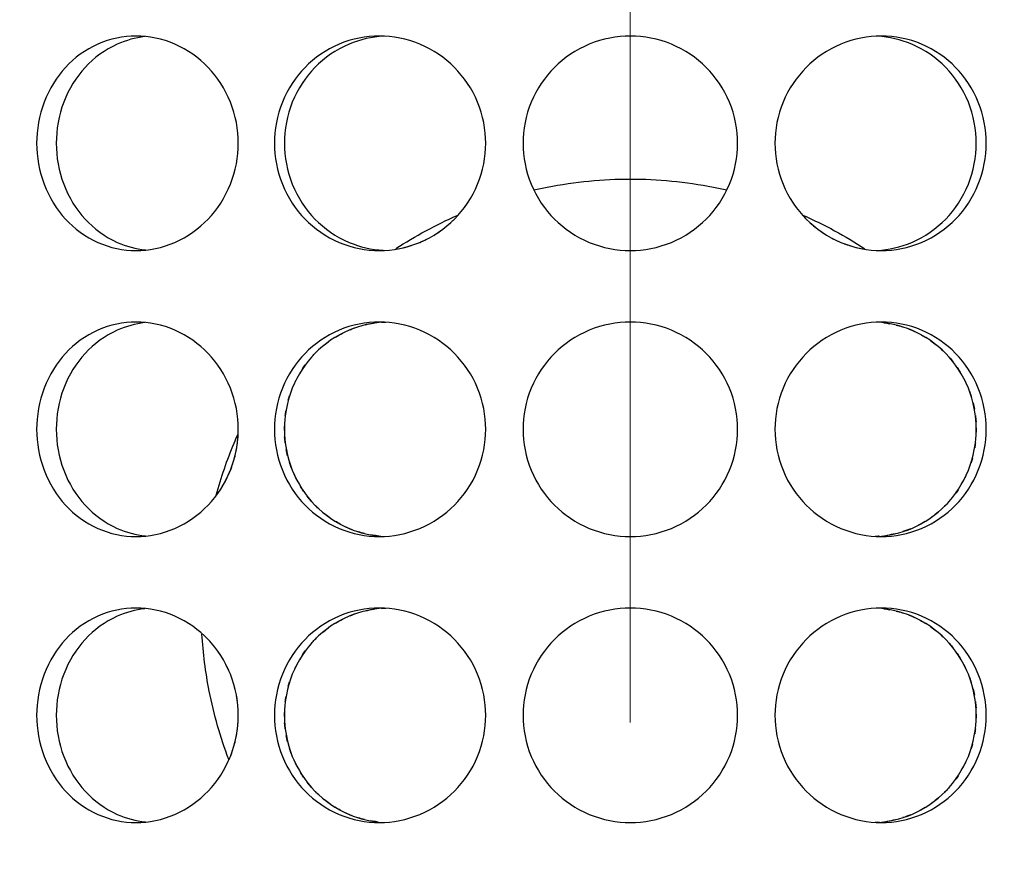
# Model space of a CAD drawing. Header units: millimetres. Extents: x 18 to 610, y -123 to 280.
# Tile 38 of 81: x 147.32 to 150.76, y 126.8 to 129.73. Entities that reach past the tile are written whole.
import ezdxf

# ---------------------------------------------------------------- set-up
doc = ezdxf.new("R2010")
doc.units = ezdxf.units.MM
doc.linetypes.add('CENTER', pattern=[8, 4.5, -1.5, 0.5, -1.5])
doc.linetypes.add('SOLID', pattern=[0])

# ---------------------------------------------------------------- blocks, each defined once
blk = doc.blocks.new('BlockOfCenters_4', base_point=(149.4534, 132.9721))
at = {"color": 6, "linetype": 'CENTER', "lineweight": 9}
blk.add_lwpolyline([(149.4534, 179.7721), (149.4534, 86.1721)], dxfattribs=at)
blk = doc.blocks.new('BlockOfViews_6')
at = {"linetype": 'SOLID', "lineweight": 30, "extrusion": (0, 0, -1)}
blk.add_circle((-149.4534, 132.9721, -114.25), 39, dxfattribs=at)
at = {"linetype": 'SOLID', "lineweight": 30}
blk.add_circle((149.4534, 132.9721, 111.75), 36.115, dxfattribs=at)
at = {"linetype": 'SOLID', "lineweight": 9, "extrusion": (0, 0, -1)}
blk.add_arc((-149.4534, 132.9721, -111.75), 37.59, 265, 175, dxfattribs=at)
at = {"linetype": 'SOLID', "lineweight": 30, "extrusion": (0, 0, -1)}
blk.add_arc((-149.4534, 132.9721, -69.235), 27.1, 119.86988, 60.13012, dxfattribs=at)
at = {"linetype": 'SOLID', "lineweight": 30}
for points, knots in [([(148.0834, 129.2971, 52.8606), (148.0834, 129.25, 52.8606), (148.0743, 129.1998, 52.8581), (148.0374, 129.1074, 52.8474), (148.0097, 129.0652, 52.8393), (147.9459, 128.9987, 52.8198), (147.9057, 128.9698, 52.8072), (147.818, 128.9315, 52.778), (147.7705, 128.9221, 52.7615), (147.682, 128.9221, 52.7293), (147.635, 128.9315, 52.7115), (147.5491, 128.9698, 52.6774), (147.5101, 128.9987, 52.6612), (147.4488, 129.0652, 52.6352), (147.4223, 129.1074, 52.6235), (147.3872, 129.1998, 52.608), (147.3786, 129.25, 52.6041), (147.3786, 129.3442, 52.6041), (147.3872, 129.3945, 52.608), (147.4223, 129.4868, 52.6235), (147.4488, 129.529, 52.6352), (147.5101, 129.5956, 52.6612), (147.5491, 129.6244, 52.6774), (147.635, 129.6627, 52.7115), (147.682, 129.6721, 52.7293), (147.7705, 129.6721, 52.7615), (147.818, 129.6627, 52.778), (147.9057, 129.6244, 52.8072), (147.9459, 129.5956, 52.8198), (148.0097, 129.529, 52.8393), (148.0374, 129.4868, 52.8474), (148.0743, 129.3945, 52.8581), (148.0834, 129.3442, 52.8606), (148.0834, 129.2971, 52.8606)], [0, 0, 0, 0, 0.141313, 0.141313, 0.282627, 0.282627, 0.42394, 0.42394, 0.565253, 0.565253, 0.706567, 0.706567, 0.84788, 0.84788, 0.989193, 0.989193, 1.130507, 1.130507, 1.27182, 1.27182, 1.413133, 1.413133, 1.554447, 1.554447, 1.69576, 1.69576, 1.837073, 1.837073, 1.978386, 1.978386, 2.1197, 2.1197, 2.261013, 2.261013, 2.261013, 2.261013]), ([(147.7566, 129.6699, 52.5435), (147.7241, 129.6661, 52.5313), (147.6913, 129.6573, 52.5187), (147.6176, 129.6244, 52.4893), (147.5786, 129.5956, 52.4731), (147.5173, 129.529, 52.4469), (147.4908, 129.4868, 52.4352), (147.4558, 129.3945, 52.4195), (147.4472, 129.3442, 52.4156), (147.4472, 129.25, 52.4156), (147.4558, 129.1998, 52.4195), (147.4908, 129.1074, 52.4352), (147.5173, 129.0652, 52.4469), (147.5786, 128.9987, 52.4731), (147.6176, 128.9698, 52.4893), (147.6919, 128.9367, 52.5189), (147.7255, 128.9277, 52.5319), (147.7586, 128.9241, 52.5442)], [0.60527, 0.60527, 0.60527, 0.60527, 0.70659, 0.70659, 0.847908, 0.847908, 0.989226, 0.989226, 1.130544, 1.130544, 1.271862, 1.271862, 1.41318, 1.41318, 1.554498, 1.554498, 1.657921, 1.657921, 1.657921, 1.657921]), ([(148.2096, 129.2971, 52.8944), (148.2096, 129.3442, 52.8944), (148.2188, 129.3945, 52.8968), (148.256, 129.4868, 52.906), (148.2841, 129.529, 52.9129), (148.3491, 129.5956, 52.9279), (148.3903, 129.6244, 52.937), (148.4808, 129.6627, 52.9557), (148.5301, 129.6721, 52.9651), (148.6229, 129.6721, 52.9814), (148.6725, 129.6627, 52.9895), (148.7639, 129.6244, 53.0029), (148.8058, 129.5956, 53.0084), (148.8719, 129.529, 53.0165), (148.9007, 129.4868, 53.0197), (148.9388, 129.3945, 53.0237), (148.9482, 129.3442, 53.0247), (148.9482, 129.25, 53.0247), (148.9388, 129.1998, 53.0237), (148.9007, 129.1074, 53.0197), (148.8719, 129.0652, 53.0165), (148.8058, 128.9987, 53.0084), (148.7639, 128.9698, 53.0029), (148.6725, 128.9315, 52.9895), (148.6229, 128.9221, 52.9814), (148.5301, 128.9221, 52.9651), (148.4808, 128.9315, 52.9557), (148.3903, 128.9698, 52.937), (148.3491, 128.9987, 52.9279), (148.2841, 129.0652, 52.9129), (148.256, 129.1074, 52.906), (148.2188, 129.1998, 52.8968), (148.2096, 129.25, 52.8944), (148.2096, 129.2971, 52.8944)], [0, 0, 0, 0, 0.141313, 0.141313, 0.282627, 0.282627, 0.42394, 0.42394, 0.565253, 0.565253, 0.706567, 0.706567, 0.84788, 0.84788, 0.989193, 0.989193, 1.130507, 1.130507, 1.27182, 1.27182, 1.413133, 1.413133, 1.554447, 1.554447, 1.69576, 1.69576, 1.837073, 1.837073, 1.978386, 1.978386, 2.1197, 2.1197, 2.261013, 2.261013, 2.261013, 2.261013]), ([(148.5911, 129.6716, 52.7727), (148.5508, 129.6693, 52.7654), (148.509, 129.66, 52.7573), (148.425, 129.6244, 52.7399), (148.3838, 129.5956, 52.7307), (148.3189, 129.529, 52.7155), (148.2908, 129.4868, 52.7086), (148.2536, 129.3945, 52.6993), (148.2445, 129.3442, 52.6969), (148.2445, 129.2971, 52.6969)], [1.7161075, 1.7161075, 1.7161075, 1.7161075, 1.8371343, 1.8371343, 1.9784523, 1.9784523, 2.1197704, 2.1197704, 2.2610885, 2.2610885, 2.2610885, 2.2610885]), ([(149.8284, 129.2971, 53.036), (149.8284, 129.25, 53.036), (149.819, 129.1998, 53.0368), (149.7807, 129.1074, 53.0394), (149.7519, 129.0652, 53.0413), (149.6853, 128.9987, 53.0448), (149.6432, 128.9698, 53.0466), (149.5508, 128.9315, 53.0493), (149.5005, 128.9221, 53.05), (149.4063, 128.9221, 53.05), (149.3561, 128.9315, 53.0493), (149.2637, 128.9698, 53.0466), (149.2216, 128.9987, 53.0448), (149.155, 129.0652, 53.0413), (149.1261, 129.1074, 53.0394), (149.0879, 129.1998, 53.0368), (149.0784, 129.25, 53.036), (149.0784, 129.3442, 53.036), (149.0879, 129.3945, 53.0368), (149.1261, 129.4868, 53.0394), (149.155, 129.529, 53.0413), (149.2216, 129.5956, 53.0448), (149.2637, 129.6244, 53.0466), (149.3561, 129.6627, 53.0493), (149.4063, 129.6721, 53.05), (149.5005, 129.6721, 53.05), (149.5508, 129.6627, 53.0493), (149.6432, 129.6244, 53.0466), (149.6853, 129.5956, 53.0448), (149.7519, 129.529, 53.0413), (149.7807, 129.4868, 53.0394), (149.819, 129.3945, 53.0368), (149.8284, 129.3442, 53.036), (149.8284, 129.2971, 53.036)], [0, 0, 0, 0, 0.141313, 0.141313, 0.282627, 0.282627, 0.42394, 0.42394, 0.565253, 0.565253, 0.706567, 0.706567, 0.84788, 0.84788, 0.989193, 0.989193, 1.130507, 1.130507, 1.27182, 1.27182, 1.413133, 1.413133, 1.554447, 1.554447, 1.69576, 1.69576, 1.837073, 1.837073, 1.978386, 1.978386, 2.1197, 2.1197, 2.261013, 2.261013, 2.261013, 2.261013]), ([(150.6972, 129.2971, 52.8944), (150.6972, 129.25, 52.8944), (150.6881, 129.1998, 52.8968), (150.6509, 129.1074, 52.906), (150.6228, 129.0652, 52.9129), (150.5578, 128.9987, 52.9279), (150.5166, 128.9698, 52.937), (150.4261, 128.9315, 52.9557), (150.3768, 128.9221, 52.9651), (150.284, 128.9221, 52.9814), (150.2344, 128.9315, 52.9895), (150.1429, 128.9698, 53.0029), (150.1011, 128.9987, 53.0084), (150.0349, 129.0652, 53.0165), (150.0062, 129.1074, 53.0197), (149.968, 129.1998, 53.0237), (149.9586, 129.25, 53.0247), (149.9586, 129.3442, 53.0247), (149.968, 129.3945, 53.0237), (150.0062, 129.4868, 53.0197), (150.0349, 129.529, 53.0165), (150.1011, 129.5956, 53.0084), (150.1429, 129.6244, 53.0029), (150.2344, 129.6627, 52.9895), (150.284, 129.6721, 52.9814), (150.3768, 129.6721, 52.9651), (150.4261, 129.6627, 52.9557), (150.5166, 129.6244, 52.937), (150.5578, 129.5956, 52.9279), (150.6228, 129.529, 52.9129), (150.6509, 129.4868, 52.906), (150.6881, 129.3945, 52.8968), (150.6972, 129.3442, 52.8944), (150.6972, 129.2971, 52.8944)], [0, 0, 0, 0, 0.141313, 0.141313, 0.282627, 0.282627, 0.42394, 0.42394, 0.565253, 0.565253, 0.706567, 0.706567, 0.84788, 0.84788, 0.989193, 0.989193, 1.130507, 1.130507, 1.27182, 1.27182, 1.413133, 1.413133, 1.554447, 1.554447, 1.69576, 1.69576, 1.837073, 1.837073, 1.978386, 1.978386, 2.1197, 2.1197, 2.261013, 2.261013, 2.261013, 2.261013]), ([(150.6624, 129.2971, 52.6969), (150.6624, 129.3442, 52.6969), (150.6533, 129.3945, 52.6993), (150.6161, 129.4868, 52.7086), (150.588, 129.529, 52.7155), (150.5231, 129.5956, 52.7307), (150.4819, 129.6244, 52.7399), (150.3984, 129.6597, 52.7572), (150.3573, 129.6691, 52.7652), (150.3174, 129.6715, 52.7724)], [0, 0, 0, 0, 0.1413181, 0.1413181, 0.2826362, 0.2826362, 0.4239542, 0.4239542, 0.5433165, 0.5433165, 0.5433165, 0.5433165]), ([(148.2445, 129.2971, 52.6969), (148.2445, 129.25, 52.6969), (148.2536, 129.1998, 52.6993), (148.2908, 129.1074, 52.7086), (148.3189, 129.0652, 52.7155), (148.3838, 128.9987, 52.7307), (148.425, 128.9698, 52.7399), (148.5085, 128.9345, 52.7572), (148.5496, 128.9252, 52.7652), (148.5894, 128.9228, 52.7724)], [0, 0, 0, 0, 0.1413181, 0.1413181, 0.2826362, 0.2826362, 0.4239542, 0.4239542, 0.5433165, 0.5433165, 0.5433165, 0.5433165]), ([(150.3158, 128.9227, 52.7727), (150.3561, 128.9249, 52.7654), (150.3979, 128.9343, 52.7573), (150.4819, 128.9698, 52.7399), (150.5231, 128.9987, 52.7307), (150.588, 129.0652, 52.7155), (150.6161, 129.1074, 52.7086), (150.6533, 129.1998, 52.6993), (150.6624, 129.25, 52.6969), (150.6624, 129.2971, 52.6969)], [1.7161075, 1.7161075, 1.7161075, 1.7161075, 1.8371343, 1.8371343, 1.9784523, 1.9784523, 2.1197704, 2.1197704, 2.2610885, 2.2610885, 2.2610885, 2.2610885]), ([(149.1168, 129.1339, 51.9858), (149.1322, 129.1374, 51.9871), (149.1475, 129.1407, 51.9883), (149.2602, 129.1629, 51.9965), (149.3583, 129.1721, 52), (149.5486, 129.1721, 52), (149.6467, 129.1629, 51.9965), (149.7595, 129.1407, 51.9883), (149.7749, 129.1374, 51.9871), (149.7903, 129.1338, 51.9858)], [6.5230078, 6.5230078, 6.5230078, 6.5230078, 6.5681243, 6.5681243, 6.8535807, 6.8535807, 7.1390372, 7.1390372, 7.1844256, 7.1844256, 7.1844256, 7.1844256]), ([(150.0557, 129.045, 42.986), (150.0597, 129.0405, 42.9865), (150.0638, 129.0362, 42.987), (150.0686, 129.0314, 42.9876), (150.0691, 129.0309, 42.9877), (150.0696, 129.0303, 42.9877)], [0.26474914, 0.26474914, 0.26474914, 0.26474914, 0.28262679, 0.28262679, 0.28490661, 0.28490661, 0.28490661, 0.28490661]), ([(148.7145, 128.9492, 43.0043), (148.7158, 128.9497, 43.0042), (148.717, 128.9502, 43.004), (148.726, 128.9539, 43.0027), (148.7337, 128.9575, 43.0015), (148.7413, 128.9613, 43.0005)], [1.83328774, 1.83328774, 1.83328774, 1.83328774, 1.8370731, 1.8370731, 1.86115908, 1.86115908, 1.86115908, 1.86115908]), ([(148.0834, 128.2971, 52.8606), (148.0834, 128.25, 52.8606), (148.0743, 128.1998, 52.8581), (148.0374, 128.1074, 52.8474), (148.0097, 128.0652, 52.8393), (147.9459, 127.9987, 52.8198), (147.9057, 127.9698, 52.8072), (147.818, 127.9315, 52.778), (147.7705, 127.9221, 52.7615), (147.682, 127.9221, 52.7293), (147.635, 127.9315, 52.7115), (147.5491, 127.9698, 52.6774), (147.5101, 127.9987, 52.6612), (147.4488, 128.0652, 52.6352), (147.4223, 128.1074, 52.6235), (147.3872, 128.1998, 52.608), (147.3786, 128.25, 52.6041), (147.3786, 128.3442, 52.6041), (147.3872, 128.3945, 52.608), (147.4223, 128.4868, 52.6235), (147.4488, 128.529, 52.6352), (147.5101, 128.5956, 52.6612), (147.5491, 128.6244, 52.6774), (147.635, 128.6627, 52.7115), (147.682, 128.6721, 52.7293), (147.7705, 128.6721, 52.7615), (147.818, 128.6627, 52.778), (147.9057, 128.6244, 52.8072), (147.9459, 128.5956, 52.8198), (148.0097, 128.529, 52.8393), (148.0374, 128.4868, 52.8474), (148.0743, 128.3945, 52.8581), (148.0834, 128.3442, 52.8606), (148.0834, 128.2971, 52.8606)], [0, 0, 0, 0, 0.141313, 0.141313, 0.282627, 0.282627, 0.42394, 0.42394, 0.565253, 0.565253, 0.706567, 0.706567, 0.84788, 0.84788, 0.989193, 0.989193, 1.130507, 1.130507, 1.27182, 1.27182, 1.413133, 1.413133, 1.554447, 1.554447, 1.69576, 1.69576, 1.837073, 1.837073, 1.978386, 1.978386, 2.1197, 2.1197, 2.261013, 2.261013, 2.261013, 2.261013]), ([(147.7566, 128.6699, 52.5435), (147.7241, 128.6661, 52.5313), (147.6913, 128.6573, 52.5187), (147.6176, 128.6244, 52.4893), (147.5786, 128.5956, 52.4731), (147.5173, 128.529, 52.4469), (147.4908, 128.4868, 52.4352), (147.4558, 128.3945, 52.4195), (147.4472, 128.3442, 52.4156), (147.4472, 128.25, 52.4156), (147.4558, 128.1998, 52.4195), (147.4908, 128.1074, 52.4352), (147.5173, 128.0652, 52.4469), (147.5786, 127.9987, 52.4731), (147.6176, 127.9698, 52.4893), (147.6919, 127.9367, 52.5189), (147.7255, 127.9277, 52.5319), (147.7586, 127.9241, 52.5442)], [0.60527, 0.60527, 0.60527, 0.60527, 0.70659, 0.70659, 0.847908, 0.847908, 0.989226, 0.989226, 1.130544, 1.130544, 1.271862, 1.271862, 1.41318, 1.41318, 1.554498, 1.554498, 1.657921, 1.657921, 1.657921, 1.657921]), ([(148.2096, 128.2971, 52.8944), (148.2096, 128.3442, 52.8944), (148.2188, 128.3945, 52.8968), (148.256, 128.4868, 52.906), (148.2841, 128.529, 52.9129), (148.3491, 128.5956, 52.9279), (148.3903, 128.6244, 52.937), (148.4808, 128.6627, 52.9557), (148.5301, 128.6721, 52.9651), (148.6229, 128.6721, 52.9814), (148.6725, 128.6627, 52.9895), (148.7639, 128.6244, 53.0029), (148.8058, 128.5956, 53.0084), (148.8719, 128.529, 53.0165), (148.9007, 128.4868, 53.0197), (148.9388, 128.3945, 53.0237), (148.9482, 128.3442, 53.0247), (148.9482, 128.25, 53.0247), (148.9388, 128.1998, 53.0237), (148.9007, 128.1074, 53.0197), (148.8719, 128.0652, 53.0165), (148.8058, 127.9987, 53.0084), (148.7639, 127.9698, 53.0029), (148.6725, 127.9315, 52.9895), (148.6229, 127.9221, 52.9814), (148.5301, 127.9221, 52.9651), (148.4808, 127.9315, 52.9557), (148.3903, 127.9698, 52.937), (148.3491, 127.9987, 52.9279), (148.2841, 128.0652, 52.9129), (148.256, 128.1074, 52.906), (148.2188, 128.1998, 52.8968), (148.2096, 128.25, 52.8944), (148.2096, 128.2971, 52.8944)], [0, 0, 0, 0, 0.141313, 0.141313, 0.282627, 0.282627, 0.42394, 0.42394, 0.565253, 0.565253, 0.706567, 0.706567, 0.84788, 0.84788, 0.989193, 0.989193, 1.130507, 1.130507, 1.27182, 1.27182, 1.413133, 1.413133, 1.554447, 1.554447, 1.69576, 1.69576, 1.837073, 1.837073, 1.978386, 1.978386, 2.1197, 2.1197, 2.261013, 2.261013, 2.261013, 2.261013]), ([(148.5911, 128.6716, 52.7727), (148.5508, 128.6693, 52.7654), (148.509, 128.66, 52.7573), (148.425, 128.6244, 52.7399), (148.3838, 128.5956, 52.7307), (148.3189, 128.529, 52.7155), (148.2908, 128.4868, 52.7086), (148.2536, 128.3945, 52.6993), (148.2445, 128.3442, 52.6969), (148.2445, 128.2971, 52.6969)], [1.7161075, 1.7161075, 1.7161075, 1.7161075, 1.8371343, 1.8371343, 1.9784523, 1.9784523, 2.1197704, 2.1197704, 2.2610885, 2.2610885, 2.2610885, 2.2610885]), ([(149.8284, 128.2971, 53.036), (149.8284, 128.25, 53.036), (149.819, 128.1998, 53.0368), (149.7807, 128.1074, 53.0394), (149.7519, 128.0652, 53.0413), (149.6853, 127.9987, 53.0448), (149.6432, 127.9698, 53.0466), (149.5508, 127.9315, 53.0493), (149.5005, 127.9221, 53.05), (149.4063, 127.9221, 53.05), (149.3561, 127.9315, 53.0493), (149.2637, 127.9698, 53.0466), (149.2216, 127.9987, 53.0448), (149.155, 128.0652, 53.0413), (149.1261, 128.1074, 53.0394), (149.0879, 128.1998, 53.0368), (149.0784, 128.25, 53.036), (149.0784, 128.3442, 53.036), (149.0879, 128.3945, 53.0368), (149.1261, 128.4868, 53.0394), (149.155, 128.529, 53.0413), (149.2216, 128.5956, 53.0448), (149.2637, 128.6244, 53.0466), (149.3561, 128.6627, 53.0493), (149.4063, 128.6721, 53.05), (149.5005, 128.6721, 53.05), (149.5508, 128.6627, 53.0493), (149.6432, 128.6244, 53.0466), (149.6853, 128.5956, 53.0448), (149.7519, 128.529, 53.0413), (149.7807, 128.4868, 53.0394), (149.819, 128.3945, 53.0368), (149.8284, 128.3442, 53.036), (149.8284, 128.2971, 53.036)], [0, 0, 0, 0, 0.141313, 0.141313, 0.282627, 0.282627, 0.42394, 0.42394, 0.565253, 0.565253, 0.706567, 0.706567, 0.84788, 0.84788, 0.989193, 0.989193, 1.130507, 1.130507, 1.27182, 1.27182, 1.413133, 1.413133, 1.554447, 1.554447, 1.69576, 1.69576, 1.837073, 1.837073, 1.978386, 1.978386, 2.1197, 2.1197, 2.261013, 2.261013, 2.261013, 2.261013]), ([(150.6972, 128.2971, 52.8944), (150.6972, 128.25, 52.8944), (150.6881, 128.1998, 52.8968), (150.6509, 128.1074, 52.906), (150.6228, 128.0652, 52.9129), (150.5578, 127.9987, 52.9279), (150.5166, 127.9698, 52.937), (150.4261, 127.9315, 52.9557), (150.3768, 127.9221, 52.9651), (150.284, 127.9221, 52.9814), (150.2344, 127.9315, 52.9895), (150.1429, 127.9698, 53.0029), (150.1011, 127.9987, 53.0084), (150.0349, 128.0652, 53.0165), (150.0062, 128.1074, 53.0197), (149.968, 128.1998, 53.0237), (149.9586, 128.25, 53.0247), (149.9586, 128.3442, 53.0247), (149.968, 128.3945, 53.0237), (150.0062, 128.4868, 53.0197), (150.0349, 128.529, 53.0165), (150.1011, 128.5956, 53.0084), (150.1429, 128.6244, 53.0029), (150.2344, 128.6627, 52.9895), (150.284, 128.6721, 52.9814), (150.3768, 128.6721, 52.9651), (150.4261, 128.6627, 52.9557), (150.5166, 128.6244, 52.937), (150.5578, 128.5956, 52.9279), (150.6228, 128.529, 52.9129), (150.6509, 128.4868, 52.906), (150.6881, 128.3945, 52.8968), (150.6972, 128.3442, 52.8944), (150.6972, 128.2971, 52.8944)], [0, 0, 0, 0, 0.141313, 0.141313, 0.282627, 0.282627, 0.42394, 0.42394, 0.565253, 0.565253, 0.706567, 0.706567, 0.84788, 0.84788, 0.989193, 0.989193, 1.130507, 1.130507, 1.27182, 1.27182, 1.413133, 1.413133, 1.554447, 1.554447, 1.69576, 1.69576, 1.837073, 1.837073, 1.978386, 1.978386, 2.1197, 2.1197, 2.261013, 2.261013, 2.261013, 2.261013]), ([(150.6624, 128.2971, 52.6969), (150.6624, 128.3442, 52.6969), (150.6533, 128.3945, 52.6993), (150.6161, 128.4868, 52.7086), (150.588, 128.529, 52.7155), (150.5231, 128.5956, 52.7307), (150.4819, 128.6244, 52.7399), (150.3984, 128.6597, 52.7572), (150.3573, 128.6691, 52.7652), (150.3174, 128.6715, 52.7724)], [0, 0, 0, 0, 0.1413181, 0.1413181, 0.2826362, 0.2826362, 0.4239542, 0.4239542, 0.5433165, 0.5433165, 0.5433165, 0.5433165]), ([(150.4251, 128.6482, 43.2483), (150.4289, 128.6467, 43.2491), (150.4328, 128.6452, 43.2499), (150.4398, 128.6422, 43.2513), (150.4429, 128.6409, 43.252), (150.446, 128.6394, 43.2526)], [0.69463762, 0.69463762, 0.69463762, 0.69463762, 0.70659008, 0.70659008, 0.71644455, 0.71644455, 0.71644455, 0.71644455]), ([(148.3377, 128.5475, 43.2801), (148.3422, 128.5526, 43.279), (148.3467, 128.5575, 43.2779), (148.3531, 128.5641, 43.2765), (148.3549, 128.5659, 43.276), (148.3567, 128.5676, 43.2756)], [1.39299918, 1.39299918, 1.39299918, 1.39299918, 1.4131805, 1.4131805, 1.42078829, 1.42078829, 1.42078829, 1.42078829]), ([(148.2445, 128.2927, 43.3031), (148.2445, 128.2942, 43.3031), (148.2445, 128.2956, 43.3031), (148.2445, 128.3006, 43.3031), (148.2445, 128.3041, 43.3031), (148.2446, 128.3075, 43.3031)], [1.12610749, 1.12610749, 1.12610749, 1.12610749, 1.13054426, 1.13054426, 1.14092181, 1.14092181, 1.14092181, 1.14092181]), ([(148.2445, 128.2971, 52.6969), (148.2445, 128.25, 52.6969), (148.2536, 128.1998, 52.6993), (148.2908, 128.1074, 52.7086), (148.3189, 128.0652, 52.7155), (148.3838, 127.9987, 52.7307), (148.425, 127.9698, 52.7399), (148.5085, 127.9345, 52.7572), (148.5496, 127.9252, 52.7652), (148.5894, 127.9228, 52.7724)], [0, 0, 0, 0, 0.1413181, 0.1413181, 0.2826362, 0.2826362, 0.4239542, 0.4239542, 0.5433165, 0.5433165, 0.5433165, 0.5433165]), ([(150.3158, 127.9227, 52.7727), (150.3561, 127.9249, 52.7654), (150.3979, 127.9343, 52.7573), (150.4819, 127.9698, 52.7399), (150.5231, 127.9987, 52.7307), (150.588, 128.0652, 52.7155), (150.6161, 128.1074, 52.7086), (150.6533, 128.1998, 52.6993), (150.6624, 128.25, 52.6969), (150.6624, 128.2971, 52.6969)], [1.7161075, 1.7161075, 1.7161075, 1.7161075, 1.8371343, 1.8371343, 1.9784523, 1.9784523, 2.1197704, 2.1197704, 2.2610885, 2.2610885, 2.2610885, 2.2610885]), ([(150.6624, 128.3016, 43.3031), (150.6624, 128.3001, 43.3031), (150.6624, 128.2986, 43.3031), (150.6624, 128.2937, 43.3031), (150.6624, 128.2902, 43.3031), (150.6623, 128.2867, 43.3031)], [1.12610749, 1.12610749, 1.12610749, 1.12610749, 1.13054426, 1.13054426, 1.14092181, 1.14092181, 1.14092181, 1.14092181]), ([(148.0064, 128.0673, 51.7291), (148.0233, 128.1289, 51.7356), (148.0441, 128.1897, 51.7436), (148.073, 128.259, 51.7542), (148.0774, 128.2692, 51.7558), (148.0819, 128.2794, 51.7575)], [4.9574652, 4.9574652, 4.9574652, 4.9574652, 5.1404043, 5.1404043, 5.1721975, 5.1721975, 5.1721975, 5.1721975]), ([(148.0501, 128.14, 43.1489), (148.0521, 128.1445, 43.1483), (148.054, 128.149, 43.1478), (148.0589, 128.1613, 43.1463), (148.0618, 128.1692, 43.1455), (148.0644, 128.1771, 43.1448)], [2.10574758, 2.10574758, 2.10574758, 2.10574758, 2.11969975, 2.11969975, 2.14336566, 2.14336566, 2.14336566, 2.14336566]), ([(150.5692, 128.0467, 43.2801), (150.5647, 128.0416, 43.279), (150.5601, 128.0367, 43.2779), (150.5538, 128.0302, 43.2765), (150.552, 128.0284, 43.276), (150.5502, 128.0266, 43.2756)], [1.39299918, 1.39299918, 1.39299918, 1.39299918, 1.4131805, 1.4131805, 1.42078829, 1.42078829, 1.42078829, 1.42078829]), ([(148.4818, 127.946, 43.2483), (148.4779, 127.9475, 43.2491), (148.4741, 127.9491, 43.2499), (148.4671, 127.952, 43.2513), (148.464, 127.9534, 43.252), (148.4609, 127.9548, 43.2526)], [0.69463762, 0.69463762, 0.69463762, 0.69463762, 0.70659008, 0.70659008, 0.71644455, 0.71644455, 0.71644455, 0.71644455]), ([(148.0834, 127.2971, 52.8606), (148.0834, 127.25, 52.8606), (148.0743, 127.1998, 52.8581), (148.0374, 127.1074, 52.8474), (148.0097, 127.0652, 52.8393), (147.9459, 126.9987, 52.8198), (147.9057, 126.9698, 52.8072), (147.818, 126.9315, 52.778), (147.7705, 126.9221, 52.7615), (147.682, 126.9221, 52.7293), (147.635, 126.9315, 52.7115), (147.5491, 126.9698, 52.6774), (147.5101, 126.9987, 52.6612), (147.4488, 127.0652, 52.6352), (147.4223, 127.1074, 52.6235), (147.3872, 127.1998, 52.608), (147.3786, 127.25, 52.6041), (147.3786, 127.3442, 52.6041), (147.3872, 127.3945, 52.608), (147.4223, 127.4868, 52.6235), (147.4488, 127.529, 52.6352), (147.5101, 127.5956, 52.6612), (147.5491, 127.6244, 52.6774), (147.635, 127.6627, 52.7115), (147.682, 127.6721, 52.7293), (147.7705, 127.6721, 52.7615), (147.818, 127.6627, 52.778), (147.9057, 127.6244, 52.8072), (147.9459, 127.5956, 52.8198), (148.0097, 127.529, 52.8393), (148.0374, 127.4868, 52.8474), (148.0743, 127.3945, 52.8581), (148.0834, 127.3442, 52.8606), (148.0834, 127.2971, 52.8606)], [0, 0, 0, 0, 0.141313, 0.141313, 0.282627, 0.282627, 0.42394, 0.42394, 0.565253, 0.565253, 0.706567, 0.706567, 0.84788, 0.84788, 0.989193, 0.989193, 1.130507, 1.130507, 1.27182, 1.27182, 1.413133, 1.413133, 1.554447, 1.554447, 1.69576, 1.69576, 1.837073, 1.837073, 1.978386, 1.978386, 2.1197, 2.1197, 2.261013, 2.261013, 2.261013, 2.261013]), ([(147.7566, 127.6699, 52.5435), (147.7241, 127.6661, 52.5313), (147.6913, 127.6573, 52.5187), (147.6176, 127.6244, 52.4893), (147.5786, 127.5956, 52.4731), (147.5173, 127.529, 52.4469), (147.4908, 127.4868, 52.4352), (147.4558, 127.3945, 52.4195), (147.4472, 127.3442, 52.4156), (147.4472, 127.25, 52.4156), (147.4558, 127.1998, 52.4195), (147.4908, 127.1074, 52.4352), (147.5173, 127.0652, 52.4469), (147.5786, 126.9987, 52.4731), (147.6176, 126.9698, 52.4893), (147.6919, 126.9367, 52.5189), (147.7255, 126.9277, 52.5319), (147.7586, 126.9241, 52.5442)], [0.60527, 0.60527, 0.60527, 0.60527, 0.70659, 0.70659, 0.847908, 0.847908, 0.989226, 0.989226, 1.130544, 1.130544, 1.271862, 1.271862, 1.41318, 1.41318, 1.554498, 1.554498, 1.657921, 1.657921, 1.657921, 1.657921]), ([(148.2096, 127.2971, 52.8944), (148.2096, 127.3442, 52.8944), (148.2188, 127.3945, 52.8968), (148.256, 127.4868, 52.906), (148.2841, 127.529, 52.9129), (148.3491, 127.5956, 52.9279), (148.3903, 127.6244, 52.937), (148.4808, 127.6627, 52.9557), (148.5301, 127.6721, 52.9651), (148.6229, 127.6721, 52.9814), (148.6725, 127.6627, 52.9895), (148.7639, 127.6244, 53.0029), (148.8058, 127.5956, 53.0084), (148.8719, 127.529, 53.0165), (148.9007, 127.4868, 53.0197), (148.9388, 127.3945, 53.0237), (148.9482, 127.3442, 53.0247), (148.9482, 127.25, 53.0247), (148.9388, 127.1998, 53.0237), (148.9007, 127.1074, 53.0197), (148.8719, 127.0652, 53.0165), (148.8058, 126.9987, 53.0084), (148.7639, 126.9698, 53.0029), (148.6725, 126.9315, 52.9895), (148.6229, 126.9221, 52.9814), (148.5301, 126.9221, 52.9651), (148.4808, 126.9315, 52.9557), (148.3903, 126.9698, 52.937), (148.3491, 126.9987, 52.9279), (148.2841, 127.0652, 52.9129), (148.256, 127.1074, 52.906), (148.2188, 127.1998, 52.8968), (148.2096, 127.25, 52.8944), (148.2096, 127.2971, 52.8944)], [0, 0, 0, 0, 0.141313, 0.141313, 0.282627, 0.282627, 0.42394, 0.42394, 0.565253, 0.565253, 0.706567, 0.706567, 0.84788, 0.84788, 0.989193, 0.989193, 1.130507, 1.130507, 1.27182, 1.27182, 1.413133, 1.413133, 1.554447, 1.554447, 1.69576, 1.69576, 1.837073, 1.837073, 1.978386, 1.978386, 2.1197, 2.1197, 2.261013, 2.261013, 2.261013, 2.261013]), ([(148.5911, 127.6716, 52.7727), (148.5508, 127.6693, 52.7654), (148.509, 127.66, 52.7573), (148.425, 127.6244, 52.7399), (148.3838, 127.5956, 52.7307), (148.3189, 127.529, 52.7155), (148.2908, 127.4868, 52.7086), (148.2536, 127.3945, 52.6993), (148.2445, 127.3442, 52.6969), (148.2445, 127.2971, 52.6969)], [1.7161075, 1.7161075, 1.7161075, 1.7161075, 1.8371343, 1.8371343, 1.9784523, 1.9784523, 2.1197704, 2.1197704, 2.2610885, 2.2610885, 2.2610885, 2.2610885]), ([(149.8284, 127.2971, 53.036), (149.8284, 127.25, 53.036), (149.819, 127.1998, 53.0368), (149.7807, 127.1074, 53.0394), (149.7519, 127.0652, 53.0413), (149.6853, 126.9987, 53.0448), (149.6432, 126.9698, 53.0466), (149.5508, 126.9315, 53.0493), (149.5005, 126.9221, 53.05), (149.4063, 126.9221, 53.05), (149.3561, 126.9315, 53.0493), (149.2637, 126.9698, 53.0466), (149.2216, 126.9987, 53.0448), (149.155, 127.0652, 53.0413), (149.1261, 127.1074, 53.0394), (149.0879, 127.1998, 53.0368), (149.0784, 127.25, 53.036), (149.0784, 127.3442, 53.036), (149.0879, 127.3945, 53.0368), (149.1261, 127.4868, 53.0394), (149.155, 127.529, 53.0413), (149.2216, 127.5956, 53.0448), (149.2637, 127.6244, 53.0466), (149.3561, 127.6627, 53.0493), (149.4063, 127.6721, 53.05), (149.5005, 127.6721, 53.05), (149.5508, 127.6627, 53.0493), (149.6432, 127.6244, 53.0466), (149.6853, 127.5956, 53.0448), (149.7519, 127.529, 53.0413), (149.7807, 127.4868, 53.0394), (149.819, 127.3945, 53.0368), (149.8284, 127.3442, 53.036), (149.8284, 127.2971, 53.036)], [0, 0, 0, 0, 0.141313, 0.141313, 0.282627, 0.282627, 0.42394, 0.42394, 0.565253, 0.565253, 0.706567, 0.706567, 0.84788, 0.84788, 0.989193, 0.989193, 1.130507, 1.130507, 1.27182, 1.27182, 1.413133, 1.413133, 1.554447, 1.554447, 1.69576, 1.69576, 1.837073, 1.837073, 1.978386, 1.978386, 2.1197, 2.1197, 2.261013, 2.261013, 2.261013, 2.261013]), ([(150.6972, 127.2971, 52.8944), (150.6972, 127.25, 52.8944), (150.6881, 127.1998, 52.8968), (150.6509, 127.1074, 52.906), (150.6228, 127.0652, 52.9129), (150.5578, 126.9987, 52.9279), (150.5166, 126.9698, 52.937), (150.4261, 126.9315, 52.9557), (150.3768, 126.9221, 52.9651), (150.284, 126.9221, 52.9814), (150.2344, 126.9315, 52.9895), (150.1429, 126.9698, 53.0029), (150.1011, 126.9987, 53.0084), (150.0349, 127.0652, 53.0165), (150.0062, 127.1074, 53.0197), (149.968, 127.1998, 53.0237), (149.9586, 127.25, 53.0247), (149.9586, 127.3442, 53.0247), (149.968, 127.3945, 53.0237), (150.0062, 127.4868, 53.0197), (150.0349, 127.529, 53.0165), (150.1011, 127.5956, 53.0084), (150.1429, 127.6244, 53.0029), (150.2344, 127.6627, 52.9895), (150.284, 127.6721, 52.9814), (150.3768, 127.6721, 52.9651), (150.4261, 127.6627, 52.9557), (150.5166, 127.6244, 52.937), (150.5578, 127.5956, 52.9279), (150.6228, 127.529, 52.9129), (150.6509, 127.4868, 52.906), (150.6881, 127.3945, 52.8968), (150.6972, 127.3442, 52.8944), (150.6972, 127.2971, 52.8944)], [0, 0, 0, 0, 0.141313, 0.141313, 0.282627, 0.282627, 0.42394, 0.42394, 0.565253, 0.565253, 0.706567, 0.706567, 0.84788, 0.84788, 0.989193, 0.989193, 1.130507, 1.130507, 1.27182, 1.27182, 1.413133, 1.413133, 1.554447, 1.554447, 1.69576, 1.69576, 1.837073, 1.837073, 1.978386, 1.978386, 2.1197, 2.1197, 2.261013, 2.261013, 2.261013, 2.261013]), ([(150.6624, 127.2971, 52.6969), (150.6624, 127.3442, 52.6969), (150.6533, 127.3945, 52.6993), (150.6161, 127.4868, 52.7086), (150.588, 127.529, 52.7155), (150.5231, 127.5956, 52.7307), (150.4819, 127.6244, 52.7399), (150.3984, 127.6597, 52.7572), (150.3573, 127.6691, 52.7652), (150.3174, 127.6715, 52.7724)], [0, 0, 0, 0, 0.1413181, 0.1413181, 0.2826362, 0.2826362, 0.4239542, 0.4239542, 0.5433165, 0.5433165, 0.5433165, 0.5433165]), ([(150.4251, 127.6482, 43.2483), (150.4289, 127.6467, 43.2491), (150.4328, 127.6452, 43.2499), (150.4398, 127.6422, 43.2513), (150.4429, 127.6409, 43.252), (150.446, 127.6394, 43.2526)], [0.69463762, 0.69463762, 0.69463762, 0.69463762, 0.70659008, 0.70659008, 0.71644455, 0.71644455, 0.71644455, 0.71644455]), ([(148.0501, 127.1424, 51.7457), (148.0207, 127.2202, 51.7347), (147.9979, 127.3006, 51.7258), (147.9687, 127.4481, 51.7143), (147.9602, 127.5151, 51.7108), (147.9562, 127.5813, 51.7092)], [4.0457914, 4.0457914, 4.0457914, 4.0457914, 4.2833786, 4.2833786, 4.478997, 4.478997, 4.478997, 4.478997]), ([(147.9873, 127.552, 43.1675), (147.9842, 127.5555, 43.1685), (147.981, 127.5589, 43.1694), (147.9772, 127.5629, 43.1706), (147.9767, 127.5635, 43.1707), (147.9761, 127.564, 43.1709)], [0.26842168, 0.26842168, 0.26842168, 0.26842168, 0.28262679, 0.28262679, 0.28510629, 0.28510629, 0.28510629, 0.28510629]), ([(148.3377, 127.5475, 43.2801), (148.3422, 127.5526, 43.279), (148.3467, 127.5575, 43.2779), (148.3531, 127.5641, 43.2765), (148.3549, 127.5659, 43.276), (148.3567, 127.5676, 43.2756)], [1.39299918, 1.39299918, 1.39299918, 1.39299918, 1.4131805, 1.4131805, 1.42078829, 1.42078829, 1.42078829, 1.42078829]), ([(148.2445, 127.2927, 43.3031), (148.2445, 127.2942, 43.3031), (148.2445, 127.2956, 43.3031), (148.2445, 127.3006, 43.3031), (148.2445, 127.3041, 43.3031), (148.2446, 127.3075, 43.3031)], [1.12610749, 1.12610749, 1.12610749, 1.12610749, 1.13054426, 1.13054426, 1.14092181, 1.14092181, 1.14092181, 1.14092181]), ([(148.2445, 127.2971, 52.6969), (148.2445, 127.25, 52.6969), (148.2536, 127.1998, 52.6993), (148.2908, 127.1074, 52.7086), (148.3189, 127.0652, 52.7155), (148.3838, 126.9987, 52.7307), (148.425, 126.9698, 52.7399), (148.5085, 126.9345, 52.7572), (148.5496, 126.9252, 52.7652), (148.5894, 126.9228, 52.7724)], [0, 0, 0, 0, 0.1413181, 0.1413181, 0.2826362, 0.2826362, 0.4239542, 0.4239542, 0.5433165, 0.5433165, 0.5433165, 0.5433165]), ([(150.3158, 126.9227, 52.7727), (150.3561, 126.9249, 52.7654), (150.3979, 126.9343, 52.7573), (150.4819, 126.9698, 52.7399), (150.5231, 126.9987, 52.7307), (150.588, 127.0652, 52.7155), (150.6161, 127.1074, 52.7086), (150.6533, 127.1998, 52.6993), (150.6624, 127.25, 52.6969), (150.6624, 127.2971, 52.6969)], [1.7161075, 1.7161075, 1.7161075, 1.7161075, 1.8371343, 1.8371343, 1.9784523, 1.9784523, 2.1197704, 2.1197704, 2.2610885, 2.2610885, 2.2610885, 2.2610885]), ([(150.6624, 127.3016, 43.3031), (150.6624, 127.3001, 43.3031), (150.6624, 127.2986, 43.3031), (150.6624, 127.2937, 43.3031), (150.6624, 127.2902, 43.3031), (150.6623, 127.2867, 43.3031)], [1.12610749, 1.12610749, 1.12610749, 1.12610749, 1.13054426, 1.13054426, 1.14092181, 1.14092181, 1.14092181, 1.14092181]), ([(148.0513, 127.1428, 43.1485), (148.0529, 127.1463, 43.1481), (148.0544, 127.15, 43.1476), (148.0589, 127.1613, 43.1463), (148.0618, 127.1692, 43.1455), (148.0644, 127.1771, 43.1448)], [2.1085842, 2.1085842, 2.1085842, 2.1085842, 2.11969975, 2.11969975, 2.14336566, 2.14336566, 2.14336566, 2.14336566]), ([(150.5692, 127.0467, 43.2801), (150.5647, 127.0416, 43.279), (150.5601, 127.0367, 43.2779), (150.5538, 127.0302, 43.2765), (150.552, 127.0284, 43.276), (150.5502, 127.0266, 43.2756)], [1.39299918, 1.39299918, 1.39299918, 1.39299918, 1.4131805, 1.4131805, 1.42078829, 1.42078829, 1.42078829, 1.42078829]), ([(148.4818, 126.946, 43.2483), (148.4779, 126.9475, 43.2491), (148.4741, 126.9491, 43.2499), (148.4671, 126.952, 43.2513), (148.464, 126.9534, 43.252), (148.4609, 126.9548, 43.2526)], [0.69463762, 0.69463762, 0.69463762, 0.69463762, 0.70659008, 0.70659008, 0.71644455, 0.71644455, 0.71644455, 0.71644455])]:
    blk.add_open_spline(points, degree=3, knots=knots, dxfattribs=at)
for points in [[(148.6343, 128.9287, 51.9152), (148.7018, 128.9727, 51.9293), (148.7738, 129.0118, 51.9426), (148.8487, 129.0448, 51.954)], [(150.0559, 129.0458, 51.9544), (150.1318, 129.0125, 51.9428), (150.2048, 128.9729, 51.9294), (150.2733, 128.9283, 51.9151)], [(148.8128, 129.0081, 42.9908), (148.82, 129.0141, 42.9899), (148.8269, 129.0203, 42.989), (148.8335, 129.0266, 42.9882)], [(150.0855, 129.0155, 42.9897), (150.0909, 129.0107, 42.9904), (150.0966, 129.0059, 42.9911), (150.1024, 129.0014, 42.9919)], [(148.7665, 128.9751, 42.9969), (148.7747, 128.9801, 42.9958), (148.7827, 128.9853, 42.9947), (148.7904, 128.9908, 42.9937)], [(150.1203, 128.9881, 42.9942), (150.1264, 128.9839, 42.995), (150.1327, 128.9798, 42.9959), (150.1391, 128.9759, 42.9968)], [(148.6595, 128.9317, 43.0128), (148.6688, 128.9338, 43.0113), (148.678, 128.9364, 43.0099), (148.6871, 128.9393, 43.0085)], [(150.1589, 128.9647, 42.9995), (150.1655, 128.9612, 43.0004), (150.1723, 128.9579, 43.0014), (150.1792, 128.9548, 43.0024)], [(150.2004, 128.946, 43.0055), (150.2075, 128.9433, 43.0066), (150.2147, 128.9408, 43.0077), (150.2219, 128.9386, 43.0088)], [(150.2435, 128.9326, 43.0122), (150.2507, 128.9308, 43.0133), (150.2581, 128.9293, 43.0145), (150.2654, 128.928, 43.0157)], [(148.5285, 128.6626, 43.239), (148.5377, 128.6647, 43.2372), (148.5469, 128.6665, 43.2355), (148.5562, 128.6679, 43.2337)], [(148.5838, 128.6711, 43.2286), (148.5886, 128.6715, 43.2277), (148.5935, 128.6717, 43.2268), (148.5984, 128.6719, 43.226)], [(150.3388, 128.6696, 43.2315), (150.346, 128.6687, 43.2328), (150.3532, 128.6676, 43.2342), (150.3605, 128.6663, 43.2356)], [(150.3823, 128.6616, 43.2398), (150.3895, 128.6599, 43.2412), (150.3966, 128.6579, 43.2426), (150.4037, 128.6556, 43.244)], [(148.4226, 128.6191, 43.2608), (148.4307, 128.624, 43.259), (148.439, 128.6287, 43.2573), (148.4475, 128.633, 43.2555)], [(148.4739, 128.6451, 43.2499), (148.4828, 128.6487, 43.2481), (148.4919, 128.652, 43.2462), (148.5011, 128.655, 43.2444)], [(150.4661, 128.6295, 43.2569), (150.4727, 128.626, 43.2583), (150.4792, 128.6222, 43.2597), (150.4856, 128.6183, 43.2611)], [(148.377, 128.5862, 43.271), (148.3841, 128.5922, 43.2693), (148.3914, 128.5979, 43.2677), (148.399, 128.6034, 43.266)], [(150.5041, 128.6061, 43.2652), (150.5102, 128.6018, 43.2665), (150.5161, 128.5974, 43.2678), (150.5218, 128.5928, 43.2691)], [(150.5384, 128.5787, 43.2729), (150.5438, 128.5739, 43.2741), (150.549, 128.5689, 43.2753), (150.554, 128.5639, 43.2765)], [(148.3081, 128.5087, 43.2872), (148.3111, 128.5132, 43.2864), (148.3142, 128.5177, 43.2857), (148.3174, 128.5221, 43.2849)], [(150.5686, 128.5481, 43.2799), (150.5734, 128.5427, 43.2811), (150.5781, 128.5371, 43.2822), (150.5826, 128.5313, 43.2833)], [(150.5956, 128.5134, 43.2864), (150.5998, 128.5073, 43.2874), (150.6039, 128.501, 43.2884), (150.6077, 128.4946, 43.2894)], [(148.2821, 128.4631, 43.2936), (148.2828, 128.4645, 43.2934), (148.2835, 128.4659, 43.2932), (148.2842, 128.4673, 43.293)], [(150.6189, 128.4749, 43.2921), (150.6223, 128.4682, 43.293), (150.6256, 128.4614, 43.2938), (150.6287, 128.4546, 43.2945)], [(150.6376, 128.4332, 43.2968), (150.6403, 128.4261, 43.2974), (150.6428, 128.4188, 43.2981), (150.6451, 128.4115, 43.2987)], [(148.2581, 128.3988, 43.2996), (148.2595, 128.4038, 43.2992), (148.261, 128.4089, 43.2989), (148.2626, 128.4139, 43.2985)], [(150.6511, 128.3897, 43.3002), (150.653, 128.3824, 43.3007), (150.6546, 128.375, 43.3011), (150.6559, 128.3676, 43.3014)], [(148.2474, 128.3448, 43.3023), (148.2481, 128.3505, 43.3021), (148.249, 128.3563, 43.3019), (148.25, 128.362, 43.3017)], [(150.6594, 128.3455, 43.3023), (150.6603, 128.3381, 43.3025), (150.661, 128.3308, 43.3027), (150.6615, 128.3234, 43.3029)], [(148.08, 128.2462, 43.1403), (148.0814, 128.2567, 43.1399), (148.0824, 128.2673, 43.1397), (148.0829, 128.2777, 43.1395)], [(148.2475, 128.2488, 43.3023), (148.2466, 128.2561, 43.3025), (148.2459, 128.2635, 43.3027), (148.2454, 128.2708, 43.3029)], [(150.6595, 128.2495, 43.3023), (150.6588, 128.2437, 43.3021), (150.6579, 128.238, 43.3019), (150.6569, 128.2322, 43.3017)], [(148.0695, 128.1941, 43.1433), (148.0728, 128.2061, 43.1424), (148.0755, 128.2183, 43.1416), (148.0776, 128.2305, 43.141)], [(148.2558, 128.2045, 43.3002), (148.2539, 128.2119, 43.3007), (148.2523, 128.2193, 43.3011), (148.251, 128.2267, 43.3014)], [(148.2693, 128.161, 43.2968), (148.2666, 128.1682, 43.2974), (148.2641, 128.1754, 43.2981), (148.2618, 128.1827, 43.2987)], [(150.6488, 128.1955, 43.2996), (150.6474, 128.1904, 43.2992), (150.6459, 128.1854, 43.2989), (150.6443, 128.1803, 43.2985)], [(148.0184, 128.0825, 43.1582), (148.0279, 128.0967, 43.1554), (148.0366, 128.1118, 43.1528), (148.0443, 128.1275, 43.1506)], [(148.288, 128.1194, 43.2921), (148.2845, 128.126, 43.293), (148.2812, 128.1328, 43.2938), (148.2781, 128.1397, 43.2945)], [(150.6248, 128.1312, 43.2936), (150.6241, 128.1297, 43.2934), (150.6234, 128.1283, 43.2932), (150.6227, 128.1269, 43.293)], [(148.0084, 128.0682, 43.1612), (148.0097, 128.0701, 43.1608), (148.0111, 128.072, 43.1604), (148.0124, 128.0739, 43.1599)], [(148.3112, 128.0808, 43.2864), (148.307, 128.0869, 43.2874), (148.303, 128.0932, 43.2884), (148.2992, 128.0996, 43.2894)], [(150.5988, 128.0855, 43.2872), (150.5958, 128.081, 43.2864), (150.5927, 128.0765, 43.2857), (150.5895, 128.0722, 43.2849)], [(148.3382, 128.0461, 43.2799), (148.3335, 128.0516, 43.2811), (148.3288, 128.0572, 43.2822), (148.3243, 128.063, 43.2833)], [(148.3685, 128.0155, 43.2729), (148.3631, 128.0204, 43.2741), (148.3579, 128.0253, 43.2753), (148.3529, 128.0304, 43.2765)], [(150.5299, 128.0081, 43.271), (150.5228, 128.0021, 43.2693), (150.5155, 127.9963, 43.2677), (150.5079, 127.9908, 43.266)], [(148.4028, 127.9881, 43.2652), (148.3967, 127.9924, 43.2665), (148.3908, 127.9968, 43.2678), (148.3851, 128.0014, 43.2691)], [(148.4408, 127.9647, 43.2569), (148.4342, 127.9683, 43.2583), (148.4276, 127.972, 43.2597), (148.4213, 127.9759, 43.2611)], [(150.4843, 127.9751, 43.2608), (150.4762, 127.9702, 43.259), (150.4679, 127.9656, 43.2573), (150.4594, 127.9613, 43.2555)], [(148.5246, 127.9326, 43.2398), (148.5174, 127.9344, 43.2412), (148.5103, 127.9364, 43.2426), (148.5032, 127.9386, 43.244)], [(150.433, 127.9492, 43.2499), (150.424, 127.9455, 43.2481), (150.415, 127.9422, 43.2462), (150.4058, 127.9393, 43.2444)], [(148.5681, 127.9247, 43.2315), (148.5609, 127.9256, 43.2328), (148.5536, 127.9266, 43.2342), (148.5464, 127.928, 43.2356)], [(150.3231, 127.9232, 43.2286), (150.3182, 127.9228, 43.2277), (150.3134, 127.9225, 43.2268), (150.3085, 127.9223, 43.226)], [(150.3784, 127.9317, 43.239), (150.3692, 127.9295, 43.2372), (150.36, 127.9277, 43.2355), (150.3507, 127.9263, 43.2337)], [(148.5285, 127.6626, 43.239), (148.5377, 127.6647, 43.2372), (148.5469, 127.6665, 43.2355), (148.5562, 127.6679, 43.2337)], [(148.5838, 127.6711, 43.2286), (148.5886, 127.6715, 43.2277), (148.5935, 127.6717, 43.2268), (148.5984, 127.6719, 43.226)], [(150.3388, 127.6696, 43.2315), (150.346, 127.6687, 43.2328), (150.3532, 127.6676, 43.2342), (150.3605, 127.6663, 43.2356)], [(150.3823, 127.6616, 43.2398), (150.3895, 127.6599, 43.2412), (150.3966, 127.6579, 43.2426), (150.4037, 127.6556, 43.244)], [(148.4226, 127.6191, 43.2608), (148.4307, 127.624, 43.259), (148.439, 127.6287, 43.2573), (148.4475, 127.633, 43.2555)], [(148.4739, 127.6451, 43.2499), (148.4828, 127.6487, 43.2481), (148.4919, 127.652, 43.2462), (148.5011, 127.655, 43.2444)], [(150.4661, 127.6295, 43.2569), (150.4727, 127.626, 43.2583), (150.4792, 127.6222, 43.2597), (150.4856, 127.6183, 43.2611)], [(148.377, 127.5862, 43.271), (148.3841, 127.5922, 43.2693), (148.3914, 127.5979, 43.2677), (148.399, 127.6034, 43.266)], [(150.5041, 127.6061, 43.2652), (150.5102, 127.6018, 43.2665), (150.5161, 127.5974, 43.2678), (150.5218, 127.5928, 43.2691)], [(150.5384, 127.5787, 43.2729), (150.5438, 127.5739, 43.2741), (150.549, 127.5689, 43.2753), (150.554, 127.5639, 43.2765)], [(150.5686, 127.5481, 43.2799), (150.5734, 127.5427, 43.2811), (150.5781, 127.5371, 43.2822), (150.5826, 127.5313, 43.2833)], [(148.0184, 127.5118, 43.1582), (148.0164, 127.5147, 43.1588), (148.0145, 127.5176, 43.1593), (148.0124, 127.5204, 43.1599)], [(148.3081, 127.5087, 43.2872), (148.3111, 127.5132, 43.2864), (148.3142, 127.5177, 43.2857), (148.3174, 127.5221, 43.2849)], [(150.5956, 127.5134, 43.2864), (150.5998, 127.5073, 43.2874), (150.6039, 127.501, 43.2884), (150.6077, 127.4946, 43.2894)], [(148.0501, 127.4542, 43.1489), (148.0483, 127.4584, 43.1494), (148.0463, 127.4626, 43.15), (148.0443, 127.4667, 43.1506)], [(148.2821, 127.4631, 43.2936), (148.2828, 127.4645, 43.2934), (148.2835, 127.4659, 43.2932), (148.2842, 127.4673, 43.293)], [(150.6189, 127.4749, 43.2921), (150.6223, 127.4682, 43.293), (150.6256, 127.4614, 43.2938), (150.6287, 127.4546, 43.2945)], [(150.6376, 127.4332, 43.2968), (150.6403, 127.4261, 43.2974), (150.6428, 127.4188, 43.2981), (150.6451, 127.4115, 43.2987)], [(148.0695, 127.4001, 43.1433), (148.0679, 127.4058, 43.1438), (148.0662, 127.4115, 43.1443), (148.0644, 127.4171, 43.1448)], [(148.2581, 127.3988, 43.2996), (148.2595, 127.4038, 43.2992), (148.261, 127.4089, 43.2989), (148.2626, 127.4139, 43.2985)], [(150.6511, 127.3897, 43.3002), (150.653, 127.3824, 43.3007), (150.6546, 127.375, 43.3011), (150.6559, 127.3676, 43.3014)], [(148.08, 127.348, 43.1403), (148.0794, 127.3533, 43.1405), (148.0785, 127.3585, 43.1408), (148.0776, 127.3638, 43.141)], [(148.2474, 127.3448, 43.3023), (148.2481, 127.3505, 43.3021), (148.249, 127.3563, 43.3019), (148.25, 127.362, 43.3017)], [(150.6594, 127.3455, 43.3023), (150.6603, 127.3381, 43.3025), (150.661, 127.3308, 43.3027), (150.6615, 127.3234, 43.3029)], [(148.08, 127.2462, 43.1403), (148.0823, 127.2634, 43.1397), (148.0834, 127.2804, 43.1394), (148.0834, 127.2971, 43.1394)], [(148.2475, 127.2488, 43.3023), (148.2466, 127.2561, 43.3025), (148.2459, 127.2635, 43.3027), (148.2454, 127.2708, 43.3029)], [(150.6595, 127.2495, 43.3023), (150.6588, 127.2437, 43.3021), (150.6579, 127.238, 43.3019), (150.6569, 127.2322, 43.3017)], [(148.0695, 127.1941, 43.1433), (148.0728, 127.2061, 43.1424), (148.0755, 127.2183, 43.1416), (148.0776, 127.2305, 43.141)], [(148.2558, 127.2045, 43.3002), (148.2539, 127.2119, 43.3007), (148.2523, 127.2193, 43.3011), (148.251, 127.2267, 43.3014)], [(148.2693, 127.161, 43.2968), (148.2666, 127.1682, 43.2974), (148.2641, 127.1754, 43.2981), (148.2618, 127.1827, 43.2987)], [(150.6488, 127.1955, 43.2996), (150.6474, 127.1904, 43.2992), (150.6459, 127.1854, 43.2989), (150.6443, 127.1803, 43.2985)], [(148.288, 127.1194, 43.2921), (148.2845, 127.126, 43.293), (148.2812, 127.1328, 43.2938), (148.2781, 127.1397, 43.2945)], [(150.6248, 127.1312, 43.2936), (150.6241, 127.1297, 43.2934), (150.6234, 127.1283, 43.2932), (150.6227, 127.1269, 43.293)], [(148.3112, 127.0808, 43.2864), (148.307, 127.0869, 43.2874), (148.303, 127.0932, 43.2884), (148.2992, 127.0996, 43.2894)], [(150.5988, 127.0855, 43.2872), (150.5958, 127.081, 43.2864), (150.5927, 127.0765, 43.2857), (150.5895, 127.0722, 43.2849)], [(148.3382, 127.0461, 43.2799), (148.3335, 127.0516, 43.2811), (148.3288, 127.0572, 43.2822), (148.3243, 127.063, 43.2833)], [(148.3685, 127.0155, 43.2729), (148.3631, 127.0204, 43.2741), (148.3579, 127.0253, 43.2753), (148.3529, 127.0304, 43.2765)], [(150.5299, 127.0081, 43.271), (150.5228, 127.0021, 43.2693), (150.5155, 126.9963, 43.2677), (150.5079, 126.9908, 43.266)], [(148.4028, 126.9881, 43.2652), (148.3967, 126.9924, 43.2665), (148.3908, 126.9968, 43.2678), (148.3851, 127.0014, 43.2691)], [(148.4408, 126.9647, 43.2569), (148.4342, 126.9683, 43.2583), (148.4276, 126.972, 43.2597), (148.4213, 126.9759, 43.2611)], [(150.4843, 126.9751, 43.2608), (150.4762, 126.9702, 43.259), (150.4679, 126.9656, 43.2573), (150.4594, 126.9613, 43.2555)], [(148.5246, 126.9326, 43.2398), (148.5174, 126.9344, 43.2412), (148.5103, 126.9364, 43.2426), (148.5032, 126.9386, 43.244)], [(150.433, 126.9492, 43.2499), (150.424, 126.9455, 43.2481), (150.415, 126.9422, 43.2462), (150.4058, 126.9393, 43.2444)], [(148.5681, 126.9247, 43.2315), (148.5609, 126.9256, 43.2328), (148.5536, 126.9266, 43.2342), (148.5464, 126.928, 43.2356)], [(150.3231, 126.9232, 43.2286), (150.3182, 126.9228, 43.2277), (150.3134, 126.9225, 43.2268), (150.3085, 126.9223, 43.226)], [(150.3784, 126.9317, 43.239), (150.3692, 126.9295, 43.2372), (150.36, 126.9277, 43.2355), (150.3507, 126.9263, 43.2337)]]:
    blk.add_open_spline(points, degree=3, dxfattribs=at)
blk.add_blockref('BlockOfCenters_4', (149.4534, 132.9721))

msp = doc.modelspace()

# ---------------------------------------------------------------- block references
msp.add_blockref('BlockOfViews_6', (0, 0))

doc.saveas('drawing.dxf')
